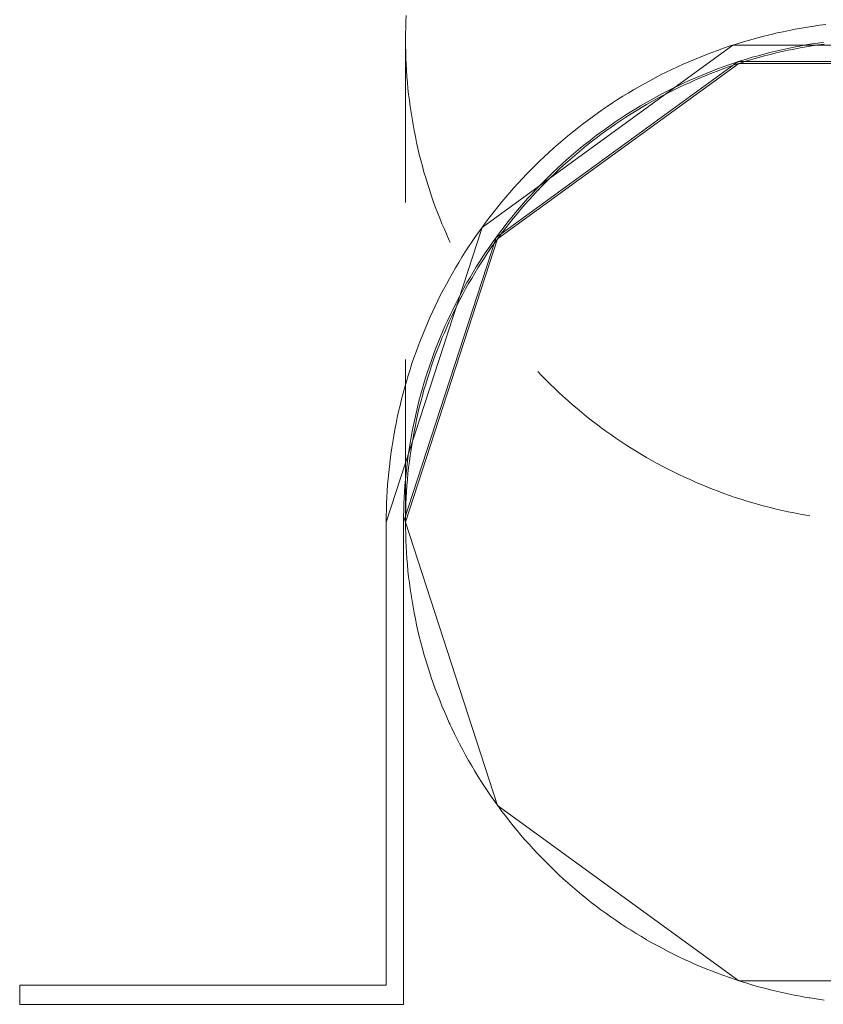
# Model space of a CAD drawing. Header units: metres. Extents: x -2 to 117, y -1 to 84.
# Tile 83 of 186: x 23.216 to 23.382, y 47.202 to 47.407. Entities that reach past the tile are written whole.
import ezdxf

# ---------------------------------------------------------------- set-up
doc = ezdxf.new("R2010")
doc.units = ezdxf.units.M
doc.layers.add('KFP_Wand Aussen', color=7, linetype='Continuous')
doc.layers.add('Neubau_KFP_Wand Aussen', color=7, linetype='Continuous')

# ---------------------------------------------------------------- blocks, each defined once
blk = doc.blocks.new('ITB_1002-ID-43-8-11635-220')
at = {"layer": 'Neubau_KFP_Wand Aussen', "color": 251, "lineweight": 5, "true_color": 0x5a5d5a}
for p, q in [((-41.86647, -13.59096), (-41.86647, -13.62471)), ((-41.7986, -13.59205), (-41.8506, -13.62983)), ((-41.7986, -13.59205), (-41.8506, -13.62983)), ((-41.7986, -13.59205), (-41.8506, -13.62983)), ((-41.7986, -13.59205), (-41.8506, -13.62983)), ((-41.7986, -13.59205), (-41.8506, -13.62983)), ((-41.7986, -13.59205), (-41.8506, -13.62983)), ((-41.7986, -13.59205), (-41.8506, -13.62983)), ((-41.7986, -13.59205), (-41.8506, -13.62983)), ((-41.73433, -13.59205), (-41.7986, -13.59205)), ((-41.73433, -13.59205), (-41.7986, -13.59205)), ((-41.73433, -13.59205), (-41.7986, -13.59205)), ((-41.73433, -13.59205), (-41.7986, -13.59205)), ((-41.73433, -13.59205), (-41.7986, -13.59205)), ((-41.73433, -13.59205), (-41.7986, -13.59205)), ((-41.73433, -13.59205), (-41.7986, -13.59205)), ((-41.73433, -13.59205), (-41.7986, -13.59205)), ((-41.84769, -13.63194), (-41.79749, -13.59547)), ((-41.84769, -13.63194), (-41.79749, -13.59547)), ((-41.84769, -13.63194), (-41.79749, -13.59547)), ((-41.84769, -13.63194), (-41.79749, -13.59547)), ((-41.84769, -13.63194), (-41.79749, -13.59547)), ((-41.84769, -13.63194), (-41.79749, -13.59547)), ((-41.84769, -13.63194), (-41.79749, -13.59547)), ((-41.84769, -13.63194), (-41.79749, -13.59547)), ((-41.79737, -13.59585), (-41.84737, -13.63218)), ((-41.79737, -13.59585), (-41.84737, -13.63218)), ((-41.79737, -13.59585), (-41.84737, -13.63218)), ((-41.79749, -13.59547), (-41.73544, -13.59547)), ((-41.79749, -13.59547), (-41.73544, -13.59547)), ((-41.79749, -13.59547), (-41.73544, -13.59547)), ((-41.79749, -13.59547), (-41.73544, -13.59547)), ((-41.79749, -13.59547), (-41.73544, -13.59547)), ((-41.79749, -13.59547), (-41.73544, -13.59547)), ((-41.79749, -13.59547), (-41.73544, -13.59547)), ((-41.79749, -13.59547), (-41.73544, -13.59547)), ((-41.73556, -13.59585), (-41.79737, -13.59585)), ((-41.73556, -13.59585), (-41.79737, -13.59585)), ((-41.73556, -13.59585), (-41.79737, -13.59585)), ((-41.8506, -13.62983), (-41.87047, -13.69096)), ((-41.8506, -13.62983), (-41.87047, -13.69096)), ((-41.8506, -13.62983), (-41.87047, -13.69096)), ((-41.8506, -13.62983), (-41.87047, -13.69096)), ((-41.8506, -13.62983), (-41.87047, -13.69096)), ((-41.8506, -13.62983), (-41.87047, -13.69096)), ((-41.8506, -13.62983), (-41.87047, -13.69096)), ((-41.8506, -13.62983), (-41.87047, -13.69096)), ((-41.86687, -13.69096), (-41.84769, -13.63194)), ((-41.86687, -13.69096), (-41.84769, -13.63194)), ((-41.86687, -13.69096), (-41.84769, -13.63194)), ((-41.86687, -13.69096), (-41.84769, -13.63194)), ((-41.86687, -13.69096), (-41.84769, -13.63194)), ((-41.86687, -13.69096), (-41.84769, -13.63194)), ((-41.86687, -13.69096), (-41.84769, -13.63194)), ((-41.86687, -13.69096), (-41.84769, -13.63194)), ((-41.84737, -13.63218), (-41.86647, -13.69096)), ((-41.84737, -13.63218), (-41.86647, -13.69096)), ((-41.84737, -13.63218), (-41.86647, -13.69096)), ((-41.86647, -13.65721), (-41.86647, -13.69096)), ((-41.87047, -13.78696), (-41.87047, -13.69096)), ((-41.87047, -13.69096), (-41.87047, -13.78696)), ((-41.87047, -13.69096), (-41.87047, -13.78696)), ((-41.87047, -13.69096), (-41.87047, -13.78696)), ((-41.87047, -13.69096), (-41.87047, -13.78696)), ((-41.87047, -13.69096), (-41.87047, -13.78696)), ((-41.87047, -13.69096), (-41.87047, -13.78696)), ((-41.87047, -13.69096), (-41.87047, -13.78696)), ((-41.87047, -13.69096), (-41.87047, -13.78696)), ((-41.86687, -13.69096), (-41.86687, -13.79096)), ((-41.86687, -13.79096), (-41.86687, -13.69096)), ((-41.86687, -13.79096), (-41.86687, -13.69096)), ((-41.86687, -13.79096), (-41.86687, -13.69096)), ((-41.86687, -13.79096), (-41.86687, -13.69096)), ((-41.86687, -13.79096), (-41.86687, -13.69096)), ((-41.86687, -13.79096), (-41.86687, -13.69096)), ((-41.86687, -13.79096), (-41.86687, -13.69096)), ((-41.86687, -13.79096), (-41.86687, -13.69096)), ((-41.86647, -13.69096), (-41.84737, -13.74973)), ((-41.86647, -13.69096), (-41.84737, -13.74973)), ((-41.86647, -13.69096), (-41.84737, -13.74973)), ((-41.84737, -13.74973), (-41.79737, -13.78606)), ((-41.84737, -13.74973), (-41.79737, -13.78606)), ((-41.84737, -13.74973), (-41.79737, -13.78606)), ((-41.79737, -13.78606), (-41.73556, -13.78606)), ((-41.79737, -13.78606), (-41.73556, -13.78606)), ((-41.79737, -13.78606), (-41.73556, -13.78606)), ((-41.94647, -13.79096), (-41.94647, -13.78696)), ((-41.94647, -13.78696), (-41.87047, -13.78696)), ((-41.87047, -13.78696), (-41.94647, -13.78696)), ((-41.94647, -13.78696), (-41.94647, -13.79096)), ((-41.87047, -13.78696), (-41.94647, -13.78696)), ((-41.94647, -13.78696), (-41.94647, -13.79096)), ((-41.87047, -13.78696), (-41.94647, -13.78696)), ((-41.94647, -13.78696), (-41.94647, -13.79096)), ((-41.87047, -13.78696), (-41.94647, -13.78696)), ((-41.94647, -13.78696), (-41.94647, -13.79096)), ((-41.87047, -13.78696), (-41.94647, -13.78696)), ((-41.94647, -13.78696), (-41.94647, -13.79096)), ((-41.87047, -13.78696), (-41.94647, -13.78696)), ((-41.94647, -13.78696), (-41.94647, -13.79096)), ((-41.87047, -13.78696), (-41.94647, -13.78696)), ((-41.94647, -13.78696), (-41.94647, -13.79096)), ((-41.87047, -13.78696), (-41.94647, -13.78696)), ((-41.94647, -13.78696), (-41.94647, -13.79096)), ((-41.86687, -13.79096), (-41.94647, -13.79096)), ((-41.94647, -13.79096), (-41.86687, -13.79096)), ((-41.94647, -13.79096), (-41.86687, -13.79096)), ((-41.94647, -13.79096), (-41.86687, -13.79096)), ((-41.94647, -13.79096), (-41.86687, -13.79096)), ((-41.94647, -13.79096), (-41.86687, -13.79096)), ((-41.94647, -13.79096), (-41.86687, -13.79096)), ((-41.94647, -13.79096), (-41.86687, -13.79096)), ((-41.94647, -13.79096), (-41.86687, -13.79096))]:
    blk.add_line(p, q, dxfattribs=at)
for points in [[(-41.86634, -13.58591), (-41.86639, -13.58717), (-41.86643, -13.58843), (-41.86646, -13.58969), (-41.86647, -13.59096)], [(-41.7793, -13.58775), (-41.78057, -13.58792), (-41.78184, -13.5881), (-41.78312, -13.5883), (-41.78438, -13.58851), (-41.78565, -13.58874), (-41.78691, -13.58898), (-41.78817, -13.58925), (-41.78943, -13.58952), (-41.79068, -13.58981), (-41.79193, -13.59012), (-41.79318, -13.59044), (-41.79442, -13.59078), (-41.79565, -13.59113), (-41.79689, -13.5915), (-41.79811, -13.59189), (-41.79934, -13.59229), (-41.80055, -13.5927), (-41.80177, -13.59313), (-41.80297, -13.59357), (-41.80418, -13.59403), (-41.80537, -13.59451), (-41.80656, -13.595), (-41.80774, -13.5955), (-41.80892, -13.59602), (-41.81009, -13.59655), (-41.81126, -13.5971), (-41.81241, -13.59766), (-41.81357, -13.59823), (-41.81471, -13.59882), (-41.81584, -13.59943), (-41.81697, -13.60004), (-41.81809, -13.60067), (-41.81921, -13.60132), (-41.82031, -13.60198), (-41.82141, -13.60265), (-41.82249, -13.60334), (-41.82357, -13.60404), (-41.82464, -13.60475), (-41.82571, -13.60548), (-41.82676, -13.60622), (-41.8278, -13.60697), (-41.82884, -13.60773), (-41.82986, -13.60851), (-41.83088, -13.6093), (-41.83188, -13.6101), (-41.83288, -13.61092), (-41.83386, -13.61175), (-41.83484, -13.61259), (-41.8358, -13.61344), (-41.83675, -13.6143), (-41.8377, -13.61518), (-41.83863, -13.61606), (-41.83955, -13.61696), (-41.84046, -13.61787), (-41.84136, -13.61879), (-41.84224, -13.61972), (-41.84312, -13.62067), (-41.84398, -13.62162), (-41.84483, -13.62258), (-41.84567, -13.62356), (-41.8465, -13.62454), (-41.84732, -13.62554), (-41.84812, -13.62654), (-41.84891, -13.62756), (-41.84969, -13.62858), (-41.85045, -13.62962), (-41.8512, -13.63066), (-41.85194, -13.63171), (-41.85267, -13.63278), (-41.85338, -13.63385), (-41.85408, -13.63493), (-41.85477, -13.63601), (-41.85544, -13.63711), (-41.8561, -13.63821), (-41.85675, -13.63933), (-41.85738, -13.64045), (-41.85799, -13.64158), (-41.8586, -13.64271), (-41.85919, -13.64385), (-41.85976, -13.64501), (-41.86032, -13.64616), (-41.86087, -13.64733), (-41.8614, -13.6485), (-41.86192, -13.64968), (-41.86242, -13.65086), (-41.86291, -13.65205), (-41.86339, -13.65324), (-41.86385, -13.65445), (-41.86429, -13.65565), (-41.86472, -13.65687), (-41.86513, -13.65808), (-41.86553, -13.65931), (-41.86592, -13.66053), (-41.86629, -13.66177), (-41.86664, -13.663), (-41.86698, -13.66424), (-41.8673, -13.66549), (-41.86761, -13.66674), (-41.8679, -13.66799), (-41.86817, -13.66925), (-41.86844, -13.67051), (-41.86868, -13.67177), (-41.86891, -13.67304), (-41.86912, -13.6743), (-41.86932, -13.67558), (-41.8695, -13.67685), (-41.86967, -13.67812), (-41.86982, -13.6794), (-41.86996, -13.68068), (-41.87008, -13.68196), (-41.87018, -13.68324), (-41.87027, -13.68453), (-41.87034, -13.68581), (-41.87039, -13.6871), (-41.87043, -13.68838), (-41.87046, -13.68967), (-41.87047, -13.69096)], [(-41.77973, -13.59143), (-41.78098, -13.59161), (-41.78223, -13.5918), (-41.78348, -13.59201), (-41.78473, -13.59223), (-41.78597, -13.59247), (-41.78722, -13.59272), (-41.78845, -13.59299), (-41.78969, -13.59328), (-41.79092, -13.59358), (-41.79214, -13.59389), (-41.79337, -13.59423), (-41.79459, -13.59457), (-41.7958, -13.59494), (-41.79701, -13.59531), (-41.79821, -13.59571), (-41.79941, -13.59611), (-41.80061, -13.59654), (-41.80179, -13.59698), (-41.80298, -13.59743), (-41.80415, -13.5979), (-41.80532, -13.59838), (-41.80649, -13.59888), (-41.80765, -13.59939), (-41.8088, -13.59992), (-41.80995, -13.60046), (-41.81108, -13.60101), (-41.81221, -13.60158), (-41.81334, -13.60217), (-41.81446, -13.60277), (-41.81556, -13.60338), (-41.81667, -13.60401), (-41.81776, -13.60465), (-41.81884, -13.6053), (-41.81992, -13.60597), (-41.82099, -13.60665), (-41.82205, -13.60734), (-41.8231, -13.60805), (-41.82414, -13.60877), (-41.82517, -13.60951), (-41.82619, -13.61025), (-41.82721, -13.61101), (-41.82821, -13.61179), (-41.8292, -13.61257), (-41.83019, -13.61337), (-41.83116, -13.61418), (-41.83213, -13.615), (-41.83308, -13.61584), (-41.83402, -13.61668), (-41.83495, -13.61754), (-41.83587, -13.61841), (-41.83678, -13.61929), (-41.83768, -13.62019), (-41.83857, -13.62109), (-41.83945, -13.62201), (-41.84031, -13.62293), (-41.84116, -13.62387), (-41.842, -13.62482), (-41.84283, -13.62577), (-41.84365, -13.62674), (-41.84445, -13.62772), (-41.84524, -13.62871), (-41.84602, -13.62971), (-41.84679, -13.63072), (-41.84754, -13.63174), (-41.84828, -13.63276), (-41.84901, -13.6338), (-41.84972, -13.63485), (-41.85043, -13.6359), (-41.85111, -13.63697), (-41.85179, -13.63804), (-41.85245, -13.63912), (-41.8531, -13.64021), (-41.85373, -13.6413), (-41.85435, -13.64241), (-41.85495, -13.64352), (-41.85555, -13.64464), (-41.85612, -13.64577), (-41.85669, -13.6469), (-41.85723, -13.64805), (-41.85777, -13.64919), (-41.85829, -13.65035), (-41.85879, -13.65151), (-41.85928, -13.65268), (-41.85976, -13.65385), (-41.86022, -13.65503), (-41.86066, -13.65622), (-41.8611, -13.65741), (-41.86151, -13.65861), (-41.86191, -13.65981), (-41.8623, -13.66102), (-41.86267, -13.66223), (-41.86302, -13.66344), (-41.86336, -13.66466), (-41.86369, -13.66589), (-41.86399, -13.66712), (-41.86429, -13.66835), (-41.86456, -13.66959), (-41.86483, -13.67082), (-41.86507, -13.67207), (-41.8653, -13.67331), (-41.86552, -13.67456), (-41.86572, -13.67581), (-41.8659, -13.67707), (-41.86607, -13.67832), (-41.86622, -13.67958), (-41.86635, -13.68084), (-41.86647, -13.6821), (-41.86658, -13.68336), (-41.86667, -13.68463), (-41.86674, -13.68589), (-41.86679, -13.68716), (-41.86683, -13.68842), (-41.86686, -13.68969), (-41.86687, -13.69096)], [(-41.77967, -13.59183), (-41.78092, -13.59201), (-41.78217, -13.5922), (-41.78342, -13.5924), (-41.78466, -13.59262), (-41.7859, -13.59286), (-41.78713, -13.59311), (-41.78837, -13.59338), (-41.78959, -13.59367), (-41.79082, -13.59397), (-41.79204, -13.59428), (-41.79326, -13.59461), (-41.79447, -13.59496), (-41.79568, -13.59532), (-41.79689, -13.59569), (-41.79809, -13.59609), (-41.79928, -13.59649), (-41.80047, -13.59691), (-41.80165, -13.59735), (-41.80283, -13.5978), (-41.804, -13.59827), (-41.80517, -13.59875), (-41.80633, -13.59924), (-41.80748, -13.59976), (-41.80863, -13.60028), (-41.80977, -13.60082), (-41.81091, -13.60137), (-41.81203, -13.60194), (-41.81315, -13.60252), (-41.81426, -13.60312), (-41.81537, -13.60373), (-41.81647, -13.60435), (-41.81755, -13.60499), (-41.81863, -13.60564), (-41.81971, -13.60631), (-41.82077, -13.60699), (-41.82183, -13.60768), (-41.82287, -13.60838), (-41.82391, -13.6091), (-41.82494, -13.60983), (-41.82596, -13.61058), (-41.82697, -13.61133), (-41.82796, -13.6121), (-41.82895, -13.61288), (-41.82993, -13.61368), (-41.8309, -13.61449), (-41.83186, -13.61531), (-41.83281, -13.61614), (-41.83375, -13.61698), (-41.83468, -13.61783), (-41.8356, -13.6187), (-41.8365, -13.61958), (-41.8374, -13.62047), (-41.83828, -13.62137), (-41.83915, -13.62228), (-41.84001, -13.6232), (-41.84086, -13.62414), (-41.8417, -13.62508), (-41.84253, -13.62603), (-41.84334, -13.627), (-41.84414, -13.62797), (-41.84493, -13.62896), (-41.8457, -13.62995), (-41.84647, -13.63096), (-41.84722, -13.63197), (-41.84796, -13.633), (-41.84868, -13.63403), (-41.84939, -13.63507), (-41.85009, -13.63612), (-41.85078, -13.63718), (-41.85145, -13.63825), (-41.85211, -13.63933), (-41.85275, -13.64041), (-41.85338, -13.6415), (-41.854, -13.6426), (-41.8546, -13.64371), (-41.85519, -13.64483), (-41.85577, -13.64595), (-41.85633, -13.64708), (-41.85687, -13.64822), (-41.8574, -13.64936), (-41.85792, -13.65051), (-41.85842, -13.65167), (-41.85891, -13.65283), (-41.85939, -13.654), (-41.85985, -13.65518), (-41.86029, -13.65636), (-41.86072, -13.65754), (-41.86113, -13.65874), (-41.86153, -13.65993), (-41.86192, -13.66114), (-41.86228, -13.66234), (-41.86264, -13.66355), (-41.86298, -13.66477), (-41.8633, -13.66599), (-41.86361, -13.66721), (-41.8639, -13.66844), (-41.86417, -13.66967), (-41.86443, -13.6709), (-41.86468, -13.67214), (-41.86491, -13.67338), (-41.86512, -13.67463), (-41.86532, -13.67587), (-41.8655, -13.67712), (-41.86567, -13.67837), (-41.86582, -13.67962), (-41.86596, -13.68088), (-41.86608, -13.68213), (-41.86618, -13.68339), (-41.86627, -13.68465), (-41.86634, -13.68591), (-41.86639, -13.68717), (-41.86643, -13.68843), (-41.86646, -13.68969), (-41.86647, -13.69096)], [(-41.86647, -13.59096), (-41.86646, -13.59222), (-41.86643, -13.59348), (-41.86639, -13.59474), (-41.86634, -13.596), (-41.86627, -13.59726), (-41.86618, -13.59852), (-41.86608, -13.59978), (-41.86596, -13.60103), (-41.86582, -13.60229), (-41.86567, -13.60354), (-41.8655, -13.60479), (-41.86532, -13.60604), (-41.86512, -13.60728), (-41.86491, -13.60853), (-41.86468, -13.60977), (-41.86443, -13.61101), (-41.86417, -13.61224), (-41.8639, -13.61347), (-41.86361, -13.6147), (-41.8633, -13.61592), (-41.86298, -13.61714), (-41.86264, -13.61836), (-41.86228, -13.61957), (-41.86192, -13.62077), (-41.86153, -13.62198), (-41.86113, -13.62317), (-41.86072, -13.62437), (-41.86029, -13.62555), (-41.85985, -13.62673), (-41.85939, -13.62791), (-41.85891, -13.62908), (-41.85842, -13.63024), (-41.85792, -13.6314), (-41.8574, -13.63255), (-41.85722, -13.63294)], [(-41.77967, -13.59183), (-41.78092, -13.59201), (-41.78217, -13.5922), (-41.78342, -13.5924), (-41.78466, -13.59262), (-41.7859, -13.59286), (-41.78713, -13.59311), (-41.78837, -13.59338), (-41.78959, -13.59367), (-41.79082, -13.59397), (-41.79204, -13.59428), (-41.79326, -13.59461), (-41.79447, -13.59496), (-41.79568, -13.59532), (-41.79689, -13.59569), (-41.79809, -13.59609), (-41.79928, -13.59649), (-41.80047, -13.59691), (-41.80165, -13.59735), (-41.80283, -13.5978), (-41.804, -13.59827), (-41.80517, -13.59875), (-41.80633, -13.59924), (-41.80748, -13.59976), (-41.80863, -13.60028), (-41.80977, -13.60082), (-41.81091, -13.60137), (-41.81203, -13.60194), (-41.81315, -13.60252), (-41.81426, -13.60312), (-41.81537, -13.60373), (-41.81647, -13.60435), (-41.81755, -13.60499), (-41.81863, -13.60564), (-41.81971, -13.60631), (-41.82077, -13.60699), (-41.82183, -13.60768), (-41.82287, -13.60838), (-41.82391, -13.6091), (-41.82494, -13.60983), (-41.82596, -13.61058), (-41.82697, -13.61133), (-41.82796, -13.6121), (-41.82895, -13.61288), (-41.82993, -13.61368), (-41.8309, -13.61449), (-41.83186, -13.61531), (-41.83281, -13.61614), (-41.83375, -13.61698), (-41.83468, -13.61783), (-41.8356, -13.6187), (-41.8365, -13.61958), (-41.8374, -13.62047), (-41.83828, -13.62137), (-41.83915, -13.62228), (-41.84001, -13.6232), (-41.84086, -13.62414), (-41.8417, -13.62508), (-41.84253, -13.62603), (-41.84334, -13.627), (-41.84414, -13.62797), (-41.84493, -13.62896), (-41.8457, -13.62995), (-41.84647, -13.63096), (-41.84722, -13.63197), (-41.84796, -13.633), (-41.84868, -13.63403), (-41.84939, -13.63507), (-41.85009, -13.63612), (-41.85078, -13.63718), (-41.85145, -13.63825), (-41.85211, -13.63933), (-41.85275, -13.64041), (-41.85338, -13.6415), (-41.854, -13.6426), (-41.8546, -13.64371), (-41.85519, -13.64483), (-41.85577, -13.64595), (-41.85633, -13.64708), (-41.85687, -13.64822), (-41.8574, -13.64936), (-41.85792, -13.65051), (-41.85842, -13.65167), (-41.85891, -13.65283), (-41.85939, -13.654), (-41.85985, -13.65518), (-41.86029, -13.65636), (-41.86072, -13.65754), (-41.86113, -13.65874), (-41.86153, -13.65993), (-41.86192, -13.66114), (-41.86228, -13.66234), (-41.86264, -13.66355), (-41.86298, -13.66477), (-41.8633, -13.66599), (-41.86361, -13.66721), (-41.8639, -13.66844), (-41.86417, -13.66967), (-41.86443, -13.6709), (-41.86468, -13.67214), (-41.86491, -13.67338), (-41.86512, -13.67463), (-41.86532, -13.67587), (-41.8655, -13.67712), (-41.86567, -13.67837), (-41.86582, -13.67962), (-41.86596, -13.68088), (-41.86608, -13.68213), (-41.86618, -13.68339), (-41.86627, -13.68465), (-41.86634, -13.68591), (-41.86639, -13.68717), (-41.86643, -13.68843), (-41.86646, -13.68969), (-41.86647, -13.69096)], [(-41.78264, -13.59227), (-41.78342, -13.5924), (-41.78466, -13.59262), (-41.7859, -13.59286), (-41.78713, -13.59311), (-41.78837, -13.59338), (-41.78959, -13.59367), (-41.79082, -13.59397), (-41.79204, -13.59428), (-41.79326, -13.59461), (-41.79447, -13.59496), (-41.79568, -13.59532), (-41.79689, -13.59569), (-41.79809, -13.59609), (-41.79928, -13.59649), (-41.80047, -13.59691), (-41.80165, -13.59735), (-41.80283, -13.5978), (-41.804, -13.59827), (-41.80517, -13.59875), (-41.80633, -13.59924), (-41.80748, -13.59976), (-41.80863, -13.60028), (-41.80977, -13.60082), (-41.81091, -13.60137), (-41.81203, -13.60194), (-41.81315, -13.60252), (-41.81426, -13.60312), (-41.81537, -13.60373), (-41.81647, -13.60435), (-41.81755, -13.60499), (-41.81863, -13.60564), (-41.81971, -13.60631), (-41.82077, -13.60699), (-41.82183, -13.60768), (-41.82287, -13.60838), (-41.82391, -13.6091), (-41.82494, -13.60983), (-41.82596, -13.61058), (-41.82697, -13.61133), (-41.82796, -13.6121), (-41.82895, -13.61288), (-41.82993, -13.61368), (-41.8309, -13.61449), (-41.83186, -13.61531), (-41.83281, -13.61614), (-41.83375, -13.61698), (-41.83468, -13.61783), (-41.8356, -13.6187), (-41.8365, -13.61958), (-41.8374, -13.62047), (-41.83828, -13.62137), (-41.83907, -13.62219)], [(-41.85722, -13.64897), (-41.8574, -13.64936), (-41.85792, -13.65051), (-41.85842, -13.65167), (-41.85891, -13.65283), (-41.85939, -13.654), (-41.85985, -13.65518), (-41.86029, -13.65636), (-41.86072, -13.65754), (-41.86113, -13.65874), (-41.86153, -13.65993), (-41.86192, -13.66114), (-41.86228, -13.66234), (-41.86264, -13.66355), (-41.86298, -13.66477), (-41.8633, -13.66599), (-41.86361, -13.66721), (-41.8639, -13.66844), (-41.86417, -13.66967), (-41.86443, -13.6709), (-41.86468, -13.67214), (-41.86491, -13.67338), (-41.86512, -13.67463), (-41.86532, -13.67587), (-41.8655, -13.67712), (-41.86567, -13.67837), (-41.86582, -13.67962), (-41.86596, -13.68088), (-41.86608, -13.68213), (-41.86618, -13.68339), (-41.86627, -13.68465), (-41.86634, -13.68591), (-41.86639, -13.68717), (-41.86643, -13.68843), (-41.86646, -13.68969), (-41.86647, -13.69096)], [(-41.83907, -13.65972), (-41.83828, -13.66054), (-41.8374, -13.66144), (-41.8365, -13.66233), (-41.8356, -13.66321), (-41.83468, -13.66408), (-41.83375, -13.66493), (-41.83281, -13.66577), (-41.83186, -13.66661), (-41.8309, -13.66742), (-41.82993, -13.66823), (-41.82895, -13.66903), (-41.82796, -13.66981), (-41.82697, -13.67058), (-41.82596, -13.67133), (-41.82494, -13.67208), (-41.82391, -13.67281), (-41.82287, -13.67353), (-41.82183, -13.67423), (-41.82077, -13.67493), (-41.81971, -13.6756), (-41.81863, -13.67627), (-41.81755, -13.67692), (-41.81647, -13.67756), (-41.81537, -13.67818), (-41.81426, -13.67879), (-41.81315, -13.67939), (-41.81203, -13.67997), (-41.81091, -13.68054), (-41.80977, -13.68109), (-41.80863, -13.68163), (-41.80748, -13.68215), (-41.80633, -13.68267), (-41.80517, -13.68316), (-41.804, -13.68364), (-41.80283, -13.68411), (-41.80165, -13.68456), (-41.80047, -13.685), (-41.79928, -13.68542), (-41.79809, -13.68582), (-41.79689, -13.68622), (-41.79568, -13.68659), (-41.79447, -13.68695), (-41.79326, -13.6873), (-41.79204, -13.68763), (-41.79082, -13.68794), (-41.78959, -13.68824), (-41.78837, -13.68853), (-41.78713, -13.6888), (-41.7859, -13.68905), (-41.78466, -13.68929), (-41.78342, -13.68951), (-41.78264, -13.68964)], [(-41.86647, -13.69096), (-41.86646, -13.69222), (-41.86643, -13.69348), (-41.86639, -13.69474), (-41.86634, -13.696), (-41.86627, -13.69726), (-41.86618, -13.69852), (-41.86608, -13.69978), (-41.86596, -13.70103), (-41.86582, -13.70229), (-41.86567, -13.70354), (-41.8655, -13.70479), (-41.86532, -13.70604), (-41.86512, -13.70728), (-41.86491, -13.70853), (-41.86468, -13.70977), (-41.86443, -13.71101), (-41.86417, -13.71224), (-41.8639, -13.71347), (-41.86361, -13.7147), (-41.8633, -13.71592), (-41.86298, -13.71714), (-41.86264, -13.71836), (-41.86228, -13.71957), (-41.86192, -13.72077), (-41.86153, -13.72198), (-41.86113, -13.72317), (-41.86072, -13.72437), (-41.86029, -13.72555), (-41.85985, -13.72673), (-41.85939, -13.72791), (-41.85891, -13.72908), (-41.85842, -13.73024), (-41.85792, -13.7314), (-41.8574, -13.73255), (-41.85687, -13.73369), (-41.85633, -13.73483), (-41.85577, -13.73596), (-41.85519, -13.73708), (-41.8546, -13.7382), (-41.854, -13.73931), (-41.85338, -13.74041), (-41.85275, -13.7415), (-41.85211, -13.74258), (-41.85145, -13.74366), (-41.85078, -13.74473), (-41.85009, -13.74579), (-41.84939, -13.74684), (-41.84868, -13.74788), (-41.84796, -13.74891), (-41.84722, -13.74994), (-41.84647, -13.75095), (-41.8457, -13.75196), (-41.84493, -13.75295), (-41.84414, -13.75394), (-41.84334, -13.75491), (-41.84253, -13.75588), (-41.8417, -13.75683), (-41.84086, -13.75777), (-41.84001, -13.75871), (-41.83915, -13.75963), (-41.83828, -13.76054), (-41.8374, -13.76144), (-41.8365, -13.76233), (-41.8356, -13.76321), (-41.83468, -13.76408), (-41.83375, -13.76493), (-41.83281, -13.76577), (-41.83186, -13.76661), (-41.8309, -13.76742), (-41.82993, -13.76823), (-41.82895, -13.76903), (-41.82796, -13.76981), (-41.82697, -13.77058), (-41.82596, -13.77133), (-41.82494, -13.77208), (-41.82391, -13.77281), (-41.82287, -13.77353), (-41.82183, -13.77423), (-41.82077, -13.77493), (-41.81971, -13.7756), (-41.81863, -13.77627), (-41.81755, -13.77692), (-41.81647, -13.77756), (-41.81537, -13.77818), (-41.81426, -13.77879), (-41.81315, -13.77939), (-41.81203, -13.77997), (-41.81091, -13.78054), (-41.80977, -13.78109), (-41.80863, -13.78163), (-41.80748, -13.78215), (-41.80633, -13.78267), (-41.80517, -13.78316), (-41.804, -13.78364), (-41.80283, -13.78411), (-41.80165, -13.78456), (-41.80047, -13.785), (-41.79928, -13.78542), (-41.79809, -13.78582), (-41.79689, -13.78622), (-41.79568, -13.78659), (-41.79447, -13.78695), (-41.79326, -13.7873), (-41.79204, -13.78763), (-41.79082, -13.78794), (-41.78959, -13.78824), (-41.78837, -13.78853), (-41.78713, -13.7888), (-41.7859, -13.78905), (-41.78466, -13.78929), (-41.78342, -13.78951), (-41.78217, -13.78971), (-41.78092, -13.7899), (-41.77967, -13.79008)], [(-41.86647, -13.69096), (-41.86646, -13.69222), (-41.86643, -13.69348), (-41.86639, -13.69474), (-41.86634, -13.696), (-41.86627, -13.69726), (-41.86618, -13.69852), (-41.86608, -13.69978), (-41.86596, -13.70103), (-41.86582, -13.70229), (-41.86567, -13.70354), (-41.8655, -13.70479), (-41.86532, -13.70604), (-41.86512, -13.70728), (-41.86491, -13.70853), (-41.86468, -13.70977), (-41.86443, -13.71101), (-41.86417, -13.71224), (-41.8639, -13.71347), (-41.86361, -13.7147), (-41.8633, -13.71592), (-41.86298, -13.71714), (-41.86264, -13.71836), (-41.86228, -13.71957), (-41.86192, -13.72077), (-41.86153, -13.72198), (-41.86113, -13.72317), (-41.86072, -13.72437), (-41.86029, -13.72555), (-41.85985, -13.72673), (-41.85939, -13.72791), (-41.85891, -13.72908), (-41.85842, -13.73024), (-41.85792, -13.7314), (-41.8574, -13.73255), (-41.85722, -13.73294)], [(-41.86647, -13.69096), (-41.86646, -13.69222), (-41.86643, -13.69348), (-41.86639, -13.69474), (-41.86634, -13.696), (-41.86627, -13.69726), (-41.86618, -13.69852), (-41.86608, -13.69978), (-41.86596, -13.70103), (-41.86582, -13.70229), (-41.86567, -13.70354), (-41.8655, -13.70479), (-41.86532, -13.70604), (-41.86512, -13.70728), (-41.86491, -13.70853), (-41.86468, -13.70977), (-41.86443, -13.71101), (-41.86417, -13.71224), (-41.8639, -13.71347), (-41.86361, -13.7147), (-41.8633, -13.71592), (-41.86298, -13.71714), (-41.86264, -13.71836), (-41.86228, -13.71957), (-41.86192, -13.72077), (-41.86153, -13.72198), (-41.86113, -13.72317), (-41.86072, -13.72437), (-41.86029, -13.72555), (-41.85985, -13.72673), (-41.85939, -13.72791), (-41.85891, -13.72908), (-41.85842, -13.73024), (-41.85792, -13.7314), (-41.8574, -13.73255), (-41.85687, -13.73369), (-41.85633, -13.73483), (-41.85577, -13.73596), (-41.85519, -13.73708), (-41.8546, -13.7382), (-41.854, -13.73931), (-41.85338, -13.74041), (-41.85275, -13.7415), (-41.85211, -13.74258), (-41.85145, -13.74366), (-41.85078, -13.74473), (-41.85009, -13.74579), (-41.84939, -13.74684), (-41.84868, -13.74788), (-41.84796, -13.74891), (-41.84722, -13.74994), (-41.84647, -13.75095), (-41.8457, -13.75196), (-41.84493, -13.75295), (-41.84414, -13.75394), (-41.84334, -13.75491), (-41.84253, -13.75588), (-41.8417, -13.75683), (-41.84086, -13.75777), (-41.84001, -13.75871), (-41.83915, -13.75963), (-41.83828, -13.76054), (-41.8374, -13.76144), (-41.8365, -13.76233), (-41.8356, -13.76321), (-41.83468, -13.76408), (-41.83375, -13.76493), (-41.83281, -13.76577), (-41.83186, -13.76661), (-41.8309, -13.76742), (-41.82993, -13.76823), (-41.82895, -13.76903), (-41.82796, -13.76981), (-41.82697, -13.77058), (-41.82596, -13.77133), (-41.82494, -13.77208), (-41.82391, -13.77281), (-41.82287, -13.77353), (-41.82183, -13.77423), (-41.82077, -13.77493), (-41.81971, -13.7756), (-41.81863, -13.77627), (-41.81755, -13.77692), (-41.81647, -13.77756), (-41.81537, -13.77818), (-41.81426, -13.77879), (-41.81315, -13.77939), (-41.81203, -13.77997), (-41.81091, -13.78054), (-41.80977, -13.78109), (-41.80863, -13.78163), (-41.80748, -13.78215), (-41.80633, -13.78267), (-41.80517, -13.78316), (-41.804, -13.78364), (-41.80283, -13.78411), (-41.80165, -13.78456), (-41.80047, -13.785), (-41.79928, -13.78542), (-41.79809, -13.78582), (-41.79689, -13.78622), (-41.79568, -13.78659), (-41.79447, -13.78695), (-41.79326, -13.7873), (-41.79204, -13.78763), (-41.79082, -13.78794), (-41.78959, -13.78824), (-41.78837, -13.78853), (-41.78713, -13.7888), (-41.7859, -13.78905), (-41.78466, -13.78929), (-41.78342, -13.78951), (-41.78217, -13.78971), (-41.78092, -13.7899), (-41.77967, -13.79008)], [(-41.83907, -13.75972), (-41.83828, -13.76054), (-41.8374, -13.76144), (-41.8365, -13.76233), (-41.8356, -13.76321), (-41.83468, -13.76408), (-41.83375, -13.76493), (-41.83281, -13.76577), (-41.83186, -13.76661), (-41.8309, -13.76742), (-41.82993, -13.76823), (-41.82895, -13.76903), (-41.82796, -13.76981), (-41.82697, -13.77058), (-41.82596, -13.77133), (-41.82494, -13.77208), (-41.82391, -13.77281), (-41.82287, -13.77353), (-41.82183, -13.77423), (-41.82077, -13.77493), (-41.81971, -13.7756), (-41.81863, -13.77627), (-41.81755, -13.77692), (-41.81647, -13.77756), (-41.81537, -13.77818), (-41.81426, -13.77879), (-41.81315, -13.77939), (-41.81203, -13.77997), (-41.81091, -13.78054), (-41.80977, -13.78109), (-41.80863, -13.78163), (-41.80748, -13.78215), (-41.80633, -13.78267), (-41.80517, -13.78316), (-41.804, -13.78364), (-41.80283, -13.78411), (-41.80165, -13.78456), (-41.80047, -13.785), (-41.79928, -13.78542), (-41.79809, -13.78582), (-41.79689, -13.78622), (-41.79568, -13.78659), (-41.79447, -13.78695), (-41.79326, -13.7873), (-41.79204, -13.78763), (-41.79082, -13.78794), (-41.78959, -13.78824), (-41.78837, -13.78853), (-41.78713, -13.7888), (-41.7859, -13.78905), (-41.78466, -13.78929), (-41.78342, -13.78951), (-41.78264, -13.78964)]]:
    blk.add_lwpolyline(points, dxfattribs=at)

msp = doc.modelspace()

# ---------------------------------------------------------------- block references
at = {"layer": 'KFP_Wand Aussen', "color": 251, "lineweight": 5, "true_color": 0x5a5d5a}
msp.add_blockref('ITB_1002-ID-43-8-11635-220', (65.16215, 60.99331), dxfattribs=at)

doc.saveas('drawing.dxf')
